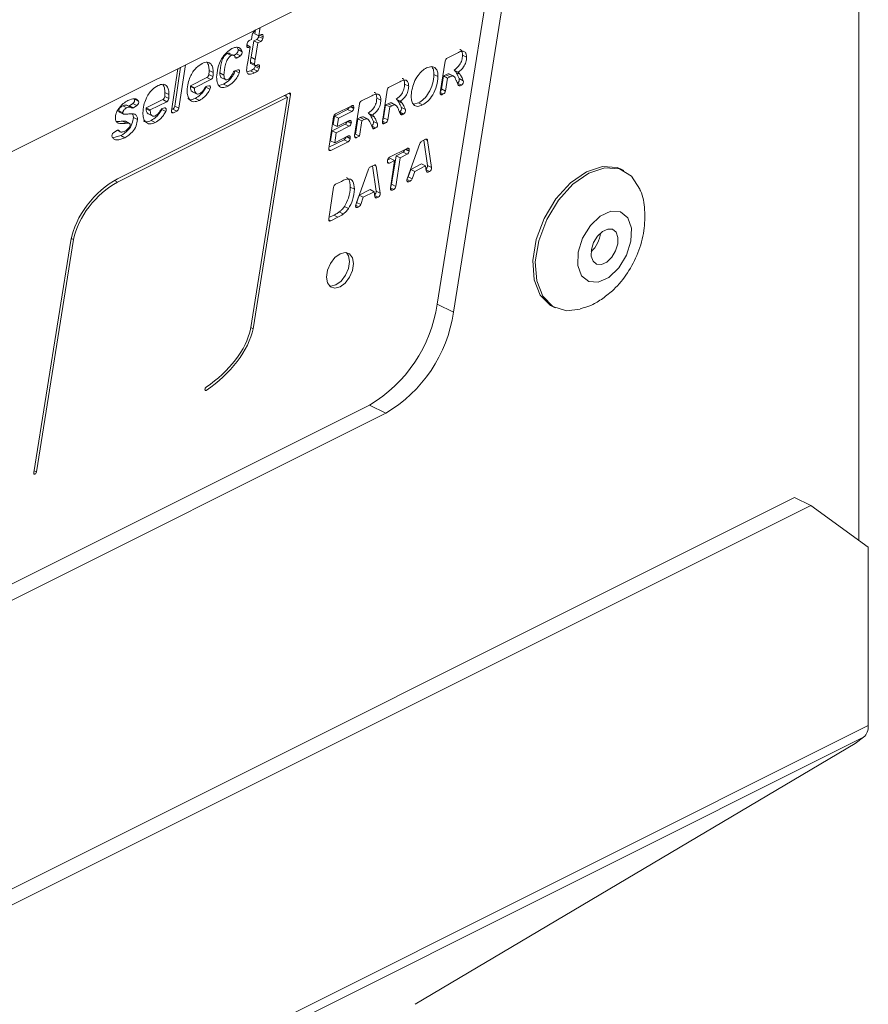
# Model space of a CAD drawing. Header units: millimetres. Extents: x -219 to 1361, y -849 to 661.
# Tile 46 of 73: x 603 to 647, y -372 to -320. Entities that reach past the tile are written whole.
import ezdxf

# ---------------------------------------------------------------- set-up
doc = ezdxf.new("R2010")
doc.units = ezdxf.units.MM

msp = doc.modelspace()

# ---------------------------------------------------------------- linework, layer by layer
at = {"color": 7, "linetype": 'Continuous', "lineweight": 15}
for p, q in [((646.751, -347.394), (646.751, -252.434)), ((626.221, -315.319), (494.631, -381.114)), ((624.774, -335.078), (627.803, -316.11)), ((625.623, -335.502), (628.655, -316.514)), ((615.178, -320.924), (615.297, -320.781)), ((615.302, -320.779), (615.27, -320.977)), ((615.537, -320.743), (615.483, -321.083)), ((614.97, -321.339), (615.088, -321.28)), ((615.088, -321.28), (615.126, -321.036)), ((615.364, -321.275), (615.211, -321.352)), ((615.27, -320.977), (615.483, -321.083)), ((615.576, -321.381), (615.364, -321.275)), ((615.476, -321.08), (615.466, -321.128)), ((615.466, -321.128), (615.678, -321.234)), ((615.483, -321.083), (615.595, -321.027)), ((615.697, -321.14), (615.678, -321.234)), ((614.339, -321.696), (614.396, -321.808)), ((614.396, -321.808), (614.608, -321.914)), ((614.848, -321.581), (614.867, -321.486)), ((614.851, -321.566), (615.029, -321.655)), ((614.901, -322.462), (615.029, -321.655)), ((615.029, -321.655), (614.951, -321.694)), ((615.211, -321.352), (615.074, -322.209)), ((615.211, -321.352), (615.423, -321.458)), ((615.423, -321.458), (615.286, -322.315)), ((615.576, -321.381), (615.423, -321.458)), ((613.824, -322.014), (614.036, -322.12)), ((614.166, -322.107), (613.954, -322.001)), ((614.306, -322.022), (614.165, -322.11)), ((614.518, -322.128), (614.306, -322.022)), ((614.518, -322.128), (614.344, -322.236)), ((615.074, -322.209), (615.286, -322.315)), ((625.291, -322.249), (625.844, -321.973)), ((626.094, -322.102), (626.306, -322.208)), ((610.919, -324.997), (611.255, -322.802)), ((611.399, -322.73), (611.089, -324.751)), ((611.647, -322.606), (611.302, -324.857)), ((614.223, -322.917), (614.382, -322.864)), ((615.034, -322.462), (615.246, -322.568)), ((615.064, -322.531), (615.276, -322.637)), ((615.408, -322.929), (615.196, -322.823)), ((615.294, -322.641), (615.285, -322.686)), ((615.285, -322.686), (615.497, -322.792)), ((615.512, -322.719), (615.497, -322.792)), ((624.935, -324.051), (625.187, -322.405)), ((625.654, -322.879), (625.866, -322.985)), ((612.769, -323.263), (611.911, -323.692)), ((612.981, -323.369), (612.123, -323.798)), ((612.981, -323.369), (612.769, -323.263)), ((612.874, -323.097), (613.086, -323.203)), ((612.884, -322.896), (613.096, -323.002)), ((613.447, -323.026), (613.659, -323.132)), ((613.535, -323.27), (613.774, -323.39)), ((614.245, -322.92), (614.25, -322.909)), ((614.457, -323.026), (614.245, -322.92)), ((615.046, -322.909), (614.858, -322.96)), ((615.046, -322.909), (615.258, -323.015)), ((624.604, -323.1), (624.816, -323.206)), ((625.103, -323.181), (624.999, -323.859)), ((625.231, -323.117), (625.103, -323.181)), ((625.103, -323.181), (625.315, -323.287)), ((625.315, -323.287), (625.211, -323.965)), ((625.231, -323.117), (625.443, -323.223)), ((625.443, -323.223), (625.315, -323.287)), ((625.387, -323.074), (625.599, -323.18)), ((625.403, -323.085), (625.387, -323.074)), ((625.617, -323.187), (625.405, -323.081)), ((625.761, -322.992), (625.973, -323.098)), ((625.922, -323.321), (626.135, -323.427)), ((611.909, -323.736), (612.121, -323.842)), ((611.911, -323.692), (612.123, -323.798)), ((612.93, -323.875), (612.718, -323.769)), ((612.757, -323.72), (612.872, -323.695)), ((613.641, -323.611), (613.385, -323.678)), ((613.641, -323.611), (613.853, -323.717)), ((622.274, -323.758), (622.827, -323.482)), ((623.076, -323.611), (623.288, -323.717)), ((624.999, -323.859), (625.211, -323.965)), ((626.037, -323.656), (625.825, -323.55)), ((626.037, -323.656), (625.97, -323.689)), ((617.057, -324.075), (608.114, -328.547)), ((608.114, -328.72), (616.97, -324.292)), ((608.988, -324.38), (609.201, -324.486)), ((610.464, -324.415), (609.606, -324.844)), ((610.676, -324.521), (610.464, -324.415)), ((610.569, -324.25), (610.781, -324.356)), ((610.579, -324.049), (610.791, -324.155)), ((612.021, -324.006), (612.26, -324.125)), ((612.167, -324.348), (612.379, -324.454)), ((616.97, -324.292), (615.038, -336.392)), ((615.176, -336.357), (617.127, -324.145)), ((616.97, -324.292), (616.797, -324.206)), ((616.881, -324.248), (616.896, -324.156)), ((620.821, -324.485), (621.374, -324.208)), ((621.623, -324.337), (621.836, -324.443)), ((621.917, -325.56), (622.17, -323.914)), ((622.637, -324.388), (622.849, -324.494)), ((625.107, -324.121), (625.039, -324.155)), ((608.382, -324.735), (608.594, -324.841)), ((608.573, -324.697), (608.786, -324.803)), ((608.598, -324.707), (608.573, -324.697)), ((608.81, -324.813), (608.598, -324.707)), ((608.912, -324.612), (608.731, -324.735)), ((608.731, -324.735), (608.944, -324.841)), ((609.124, -324.718), (608.912, -324.612)), ((609.124, -324.718), (608.944, -324.841)), ((609.604, -324.889), (609.816, -324.995)), ((609.606, -324.844), (609.818, -324.95)), ((610.676, -324.521), (609.818, -324.95)), ((610.625, -325.028), (610.413, -324.922)), ((610.452, -324.873), (610.567, -324.848)), ((610.985, -324.907), (610.928, -324.936)), ((611.198, -325.013), (610.985, -324.907)), ((611.089, -324.751), (611.302, -324.857)), ((620.105, -324.927), (619.416, -325.271)), ((619.48, -325.155), (620.324, -324.733)), ((620.317, -325.033), (620.105, -324.927)), ((620.427, -324.84), (620.42, -324.881)), ((620.464, -326.286), (620.717, -324.641)), ((622.085, -324.69), (621.981, -325.368)), ((622.213, -324.626), (622.085, -324.69)), ((622.085, -324.69), (622.297, -324.796)), ((622.297, -324.796), (622.193, -325.474)), ((622.213, -324.626), (622.425, -324.732)), ((622.425, -324.732), (622.297, -324.796)), ((622.37, -324.582), (622.582, -324.688)), ((622.385, -324.594), (622.37, -324.582)), ((622.6, -324.696), (622.388, -324.59)), ((622.744, -324.5), (622.956, -324.606)), ((622.905, -324.829), (623.117, -324.935)), ((623.793, -324.588), (623.537, -324.658)), ((623.793, -324.588), (624.005, -324.694)), ((608.171, -324.993), (608.383, -325.1)), ((608.21, -325.067), (608.422, -325.173)), ((608.94, -325.341), (609.152, -325.447)), ((609.716, -325.158), (609.955, -325.278)), ((611.198, -325.013), (611.023, -325.101)), ((619.123, -326.957), (619.376, -325.311)), ((619.416, -325.271), (619.348, -325.716)), ((619.416, -325.271), (619.628, -325.377)), ((619.628, -325.377), (619.56, -325.822)), ((620.317, -325.033), (619.628, -325.377)), ((620.632, -325.416), (620.511, -326.207)), ((620.76, -325.352), (620.632, -325.416)), ((620.632, -325.416), (620.844, -325.522)), ((620.76, -325.352), (620.972, -325.458)), ((620.917, -325.309), (621.129, -325.415)), ((620.933, -325.32), (620.917, -325.309)), ((621.147, -325.422), (620.935, -325.316)), ((621.184, -325.114), (621.396, -325.22)), ((621.291, -325.227), (621.503, -325.333)), ((621.981, -325.368), (622.193, -325.474)), ((623.019, -325.165), (622.807, -325.059)), ((623.019, -325.165), (622.953, -325.198)), ((608.363, -325.538), (608.575, -325.644)), ((608.527, -325.546), (608.739, -325.652)), ((609.862, -325.501), (610.074, -325.607)), ((619.974, -325.699), (619.299, -326.037)), ((619.348, -325.716), (619.56, -325.822)), ((620.187, -325.805), (619.511, -326.143)), ((619.56, -325.822), (620.194, -325.505)), ((620.187, -325.805), (619.974, -325.699)), ((620.297, -325.613), (620.29, -325.653)), ((620.844, -325.522), (620.723, -326.313)), ((620.972, -325.458), (620.844, -325.522)), ((621.566, -325.891), (621.354, -325.785)), ((621.452, -325.556), (621.664, -325.662)), ((621.566, -325.891), (621.5, -325.924)), ((622.089, -325.63), (622.021, -325.664)), ((608.276, -326.293), (607.868, -326.409)), ((607.905, -326.139), (608.079, -326.021)), ((608.095, -326.012), (608.253, -326.091)), ((608.276, -326.293), (608.488, -326.399)), ((619.299, -326.037), (619.219, -326.556)), ((619.299, -326.037), (619.511, -326.143)), ((619.511, -326.143), (619.431, -326.662)), ((619.431, -326.662), (620.138, -326.309)), ((620.241, -326.416), (620.234, -326.457)), ((620.511, -326.207), (620.474, -326.225)), ((620.511, -326.207), (620.723, -326.313)), ((620.723, -326.313), (620.568, -326.39)), ((619.919, -326.503), (619.133, -326.896)), ((619.219, -326.556), (619.431, -326.662)), ((620.131, -326.609), (619.227, -327.061)), ((620.131, -326.609), (619.919, -326.503)), ((622.292, -327.421), (623.211, -326.961)), ((623.209, -328.55), (623.877, -326.696)), ((623.971, -326.581), (624.171, -326.482)), ((624.077, -326.528), (624.269, -327.848)), ((624.275, -326.538), (624.482, -327.954)), ((622.344, -327.479), (622.193, -327.555)), ((622.344, -327.479), (622.556, -327.586)), ((622.628, -327.337), (622.399, -328.83)), ((622.841, -327.443), (622.612, -328.936)), ((622.992, -327.155), (622.628, -327.337)), ((622.628, -327.337), (622.841, -327.443)), ((623.204, -327.261), (622.841, -327.443)), ((623.204, -327.261), (622.992, -327.155)), ((623.314, -327.069), (623.307, -327.109)), ((621.289, -327.923), (621.488, -327.823)), ((621.395, -327.869), (621.587, -329.189)), ((621.593, -327.879), (621.799, -329.295)), ((622.182, -327.613), (622.189, -327.573)), ((622.556, -327.586), (622.286, -327.721)), ((622.336, -329.023), (622.556, -327.586)), ((623.959, -327.767), (623.392, -328.051)), ((624.171, -327.873), (623.604, -328.157)), ((623.959, -327.767), (624.171, -327.873)), ((624.206, -328.133), (624.171, -327.873)), ((624.269, -327.848), (624.482, -327.954)), ((620.527, -329.891), (621.195, -328.038)), ((623.392, -328.051), (623.255, -328.437)), ((623.255, -328.437), (623.467, -328.543)), ((623.392, -328.051), (623.604, -328.157)), ((623.604, -328.157), (623.467, -328.543)), ((624.377, -328.158), (624.311, -328.191)), ((634.501, -328.113), (634.37, -328.047)), ((608.114, -328.72), (607.95, -328.638)), ((619.123, -330.629), (619.376, -328.983)), ((619.48, -328.827), (619.779, -328.677)), ((620.245, -328.97), (620.457, -329.076)), ((622.399, -328.83), (622.612, -328.936)), ((623.373, -328.66), (623.302, -328.695)), ((620.709, -329.392), (620.573, -329.778)), ((621.277, -329.108), (620.709, -329.392)), ((620.709, -329.392), (620.921, -329.498)), ((620.921, -329.498), (620.785, -329.884)), ((621.489, -329.214), (620.921, -329.498)), ((621.277, -329.108), (621.489, -329.214)), ((621.524, -329.474), (621.489, -329.214)), ((621.587, -329.189), (621.799, -329.295)), ((621.695, -329.499), (621.629, -329.532)), ((622.508, -329.092), (622.439, -329.127)), ((619.935, -329.989), (620.147, -330.095)), ((620.573, -329.778), (620.785, -329.884)), ((620.691, -330.001), (620.62, -330.036)), ((619.389, -330.44), (619.133, -330.568)), ((619.601, -330.546), (619.227, -330.733)), ((619.389, -330.44), (619.601, -330.546)), ((619.671, -330.272), (619.883, -330.378)), ((605.673, -331.762), (603.741, -343.861)), ((603.88, -343.828), (605.815, -331.705)), ((605.815, -331.705), (605.697, -331.646)), ((624.774, -335.078), (625.623, -335.502)), ((630.792, -335.202), (630.923, -335.268)), ((615.176, -336.357), (615.053, -336.296)), ((612.735, -339.573), (612.666, -339.538)), ((487.652, -407.986), (622.095, -340.765)), ((487.799, -407.064), (621.247, -340.34)), ((621.247, -340.34), (622.095, -340.765)), ((643.4, -345.156), (461.305, -436.203)), ((644.248, -345.58), (643.4, -345.156)), ((644.248, -345.58), (462.154, -436.627)), ((647.246, -347.753), (644.248, -345.58)), ((647.246, -357.05), (647.246, -347.753)), ((459.156, -451.095), (647.246, -357.05)), ((458.907, -451.706), (646.998, -357.66)), ((646.56, -357.977), (646.998, -357.66)), ((623.625, -371.58), (646.56, -357.977)), ((623.625, -371.58), (623.625, -371.58))]:
    msp.add_line(p, q, dxfattribs=at)
at = {"color": 8, "linetype": 'Continuous', "lineweight": 15}
for p, q in [((615.537, -320.743), (615.455, -320.702)), ((615.697, -321.14), (615.533, -321.058)), ((614.847, -321.642), (614.951, -321.694)), ((614.219, -322.174), (614.344, -322.236)), ((615.512, -322.719), (615.335, -322.63)), ((625.863, -323.636), (625.97, -323.689)), ((617.127, -324.145), (617.022, -324.093)), ((624.935, -324.103), (625.039, -324.155)), ((625.107, -324.121), (624.937, -324.036)), ((620.224, -324.783), (620.42, -324.881)), ((620.427, -324.84), (620.268, -324.761)), ((610.919, -325.049), (611.023, -325.101)), ((622.846, -325.144), (622.953, -325.198)), ((620.094, -325.555), (620.29, -325.653)), ((620.297, -325.613), (620.138, -325.533)), ((621.393, -325.871), (621.5, -325.924)), ((621.917, -325.612), (622.021, -325.664)), ((622.089, -325.63), (621.92, -325.545)), ((608.184, -326.028), (608.132, -326.002)), ((620.038, -326.359), (620.234, -326.457)), ((620.241, -326.416), (620.082, -326.337)), ((620.464, -326.338), (620.568, -326.39)), ((623.314, -327.069), (623.155, -326.989)), ((624.275, -326.538), (624.167, -326.484)), ((619.123, -327.009), (619.227, -327.061)), ((623.112, -327.011), (623.307, -327.109)), ((621.593, -327.879), (621.484, -327.825)), ((622.182, -327.669), (622.286, -327.721)), ((624.377, -328.158), (624.197, -328.068)), ((624.207, -328.139), (624.311, -328.191)), ((622.508, -329.092), (622.338, -329.008)), ((623.198, -328.643), (623.302, -328.695)), ((623.373, -328.66), (623.202, -328.574)), ((621.695, -329.499), (621.515, -329.409)), ((621.525, -329.48), (621.629, -329.532)), ((622.336, -329.075), (622.439, -329.127)), ((620.516, -329.984), (620.62, -330.036)), ((620.691, -330.001), (620.52, -329.915)), ((619.123, -330.681), (619.227, -330.733)), ((603.88, -343.828), (603.756, -343.766))]:
    msp.add_line(p, q, dxfattribs=at)
at = {"color": 7, "linetype": 'Continuous', "lineweight": 15, "flags": 128}
for points in [[(615.595, -321.027), (615.619, -321.018), (615.642, -321.017), (615.662, -321.023), (615.679, -321.036), (615.692, -321.055), (615.699, -321.08), (615.701, -321.108), (615.697, -321.14)], [(614.951, -321.694), (614.927, -321.703), (614.904, -321.704), (614.883, -321.698), (614.866, -321.685), (614.854, -321.666), (614.847, -321.641), (614.845, -321.612), (614.848, -321.581)], [(614.382, -322.864), (614.408, -322.86), (614.431, -322.864), (614.451, -322.877), (614.465, -322.898), (614.473, -322.925), (614.474, -322.956), (614.469, -322.991), (614.457, -323.026)], [(615.409, -322.605), (615.434, -322.595), (615.457, -322.594), (615.478, -322.6), (615.495, -322.613), (615.508, -322.633), (615.515, -322.658), (615.517, -322.687), (615.512, -322.719)], [(612.718, -323.769), (612.732, -323.734), (612.734, -323.729)], [(612.872, -323.695), (612.897, -323.694), (612.919, -323.702), (612.937, -323.718), (612.948, -323.742), (612.954, -323.771), (612.952, -323.805), (612.944, -323.84), (612.93, -323.875)], [(617.127, -324.145), (617.128, -324.125), (617.126, -324.107), (617.121, -324.092), (617.112, -324.08), (617.101, -324.072), (617.088, -324.068), (617.073, -324.07), (617.057, -324.075)], [(625.039, -324.155), (625.015, -324.163), (624.993, -324.165), (624.973, -324.16), (624.957, -324.148), (624.944, -324.131), (624.936, -324.108), (624.933, -324.081), (624.935, -324.051)], [(610.413, -324.922), (610.427, -324.887), (610.429, -324.881)], [(610.567, -324.848), (610.592, -324.847), (610.614, -324.854), (610.632, -324.871), (610.643, -324.894), (610.649, -324.924), (610.647, -324.957), (610.639, -324.993), (610.625, -325.028)], [(620.324, -324.733), (620.348, -324.724), (620.37, -324.723), (620.39, -324.728), (620.407, -324.74), (620.42, -324.759), (620.427, -324.782), (620.43, -324.81), (620.427, -324.84)], [(611.023, -325.101), (611, -325.109), (610.978, -325.111), (610.958, -325.106), (610.941, -325.094), (610.928, -325.076), (610.92, -325.053), (610.917, -325.026), (610.919, -324.997)], [(620.194, -325.505), (620.217, -325.497), (620.24, -325.495), (620.26, -325.501), (620.277, -325.513), (620.289, -325.531), (620.297, -325.555), (620.3, -325.582), (620.297, -325.613)], [(622.021, -325.664), (621.998, -325.672), (621.976, -325.674), (621.956, -325.669), (621.939, -325.657), (621.926, -325.639), (621.918, -325.616), (621.915, -325.589), (621.917, -325.56)], [(620.138, -326.309), (620.161, -326.3), (620.184, -326.299), (620.204, -326.304), (620.221, -326.316), (620.233, -326.335), (620.241, -326.358), (620.244, -326.386), (620.241, -326.416)], [(620.568, -326.39), (620.545, -326.399), (620.523, -326.4), (620.503, -326.395), (620.486, -326.383), (620.474, -326.366), (620.465, -326.343), (620.462, -326.316), (620.464, -326.286)], [(619.227, -327.061), (619.204, -327.069), (619.182, -327.071), (619.162, -327.066), (619.145, -327.054), (619.132, -327.036), (619.124, -327.013), (619.121, -326.986), (619.123, -326.957)], [(623.211, -326.961), (623.235, -326.953), (623.257, -326.951), (623.277, -326.957), (623.294, -326.969), (623.307, -326.987), (623.314, -327.011), (623.317, -327.039), (623.314, -327.069)], [(622.286, -327.721), (622.262, -327.729), (622.239, -327.731), (622.219, -327.725), (622.203, -327.713), (622.19, -327.695), (622.182, -327.671), (622.179, -327.644), (622.182, -327.613)], [(634.37, -328.047), (634.152, -327.959), (633.388, -327.901), (632.554, -328.174), (631.721, -328.754), (630.965, -329.589), (630.353, -330.605), (629.938, -331.712), (629.758, -332.81), (629.829, -333.804), (630.145, -334.603), (630.677, -335.139), (630.792, -335.202)], [(635.347, -329.114), (635.335, -329.082), (634.906, -328.407), (634.283, -328.024), (633.52, -327.967), (632.685, -328.24), (631.852, -328.82), (631.096, -329.655), (630.484, -330.671), (630.069, -331.777), (629.89, -332.876), (629.961, -333.869), (630.276, -334.669), (630.808, -335.204), (631.51, -335.427), (632.224, -335.347)], [(622.439, -329.127), (622.416, -329.135), (622.394, -329.137), (622.374, -329.132), (622.357, -329.12), (622.345, -329.102), (622.337, -329.079), (622.333, -329.052), (622.336, -329.023)], [(623.302, -328.695), (623.275, -328.704), (623.25, -328.704), (623.228, -328.695), (623.211, -328.677), (623.2, -328.652), (623.196, -328.621), (623.199, -328.586), (623.209, -328.55)], [(620.62, -330.036), (620.593, -330.046), (620.568, -330.046), (620.546, -330.036), (620.529, -330.018), (620.518, -329.993), (620.514, -329.962), (620.517, -329.928), (620.527, -329.891)], [(633.724, -333.682), (634.242, -333.188), (634.646, -332.526), (634.876, -331.797), (634.896, -331.112), (634.704, -330.574), (634.329, -330.267), (633.827, -330.236), (633.276, -330.486), (632.759, -330.98), (632.354, -331.642), (632.124, -332.372), (632.104, -333.057), (632.296, -333.595), (632.671, -333.902), (633.173, -333.933), (633.724, -333.682)], [(619.227, -330.733), (619.204, -330.741), (619.182, -330.743), (619.162, -330.738), (619.145, -330.726), (619.132, -330.708), (619.124, -330.685), (619.121, -330.658), (619.123, -330.629)], [(633.388, -331.285), (633.129, -331.532), (632.927, -331.863), (632.812, -332.228), (632.802, -332.571), (632.898, -332.839), (633.086, -332.993), (633.336, -333.009), (633.612, -332.883), (633.871, -332.636), (634.073, -332.305), (634.188, -331.941), (634.198, -331.598), (634.102, -331.329), (633.914, -331.175), (633.664, -331.16), (633.388, -331.285)], [(620.419, -332.96), (620.365, -332.656), (620.211, -332.451), (619.982, -332.378), (619.711, -332.448), (619.441, -332.649), (619.211, -332.951), (619.058, -333.309), (619.004, -333.667), (619.058, -333.972), (619.211, -334.176), (619.441, -334.249), (619.711, -334.18), (619.982, -333.979), (620.211, -333.676), (620.365, -333.319), (620.419, -332.96)], [(620.206, -332.854), (620.153, -332.55), (620.044, -332.383)], [(619.167, -334.138), (619.229, -334.143), (619.499, -334.074), (619.77, -333.873), (619.999, -333.57), (620.153, -333.212), (620.206, -332.854)], [(612.735, -339.4), (612.708, -339.42), (612.685, -339.45), (612.67, -339.486), (612.665, -339.522), (612.67, -339.552), (612.685, -339.573), (612.708, -339.58), (612.735, -339.573)], [(603.741, -343.861), (603.741, -343.895), (603.751, -343.921), (603.77, -343.936), (603.796, -343.936), (603.823, -343.923), (603.849, -343.898), (603.869, -343.864), (603.88, -343.828)]]:
    msp.add_lwpolyline(points, dxfattribs=at)
at = {"color": 7, "linetype": 'Continuous', "lineweight": 15}
for centre, radius, start, end in [((615.41, -320.716), 0.129, 347.9407, 23.1277), ((615.08, -321.525), 0.216, 120.6308, 169.645), ((615.359, -321.075), 0.236, 140.2696, 170.4978), ((615.254, -321.089), 0.216, 300.6269, 349.6453), ((615.466, -321.196), 0.216, 300.6269, 349.6453), ((614.189, -321.847), 0.21, 303.5989, 10.637), ((614.299, -322.185), 0.0688, 194.7625, 311.2262), ((614.401, -321.953), 0.21, 303.5989, 10.637), ((625.402, -322.436), 0.217, 120.7256, 171.9234), ((615.066, -322.641), 0.223, 305.4974, 348.4569), ((615.278, -322.747), 0.223, 305.4974, 348.4569), ((612.658, -323.076), 0.218, 300.784, 354.3912), ((612.87, -323.182), 0.218, 300.784, 354.3912), ((614.302, -323.096), 0.195, 113.8998, 162.1595), ((625.725, -323.372), 0.204, 299.2961, 14.5496), ((612.813, -323.888), 0.177, 108.4598, 157.4452), ((622.384, -323.945), 0.217, 120.7258, 171.9214), ((624.766, -323.821), 0.235, 320.0943, 350.7306), ((625.934, -323.634), 0.0661, 199.2969, 303.4912), ((625.937, -323.478), 0.204, 299.2961, 14.5496), ((608.804, -324.448), 0.197, 303.4201, 20.2709), ((610.353, -324.228), 0.218, 300.7825, 354.3927), ((610.565, -324.334), 0.218, 300.7825, 354.3927), ((624.996, -323.934), 0.217, 300.7276, 351.9262), ((608.667, -324.644), 0.111, 282.0581, 305.2753), ((608.894, -324.788), 0.073, 224.4226, 312.8419), ((609.016, -324.554), 0.197, 303.4201, 20.2709), ((610.508, -325.041), 0.177, 108.4598, 157.4452), ((610.875, -324.721), 0.217, 300.7249, 351.9237), ((611.087, -324.827), 0.217, 300.7249, 351.9237), ((619.995, -324.742), 0.215, 300.6482, 346.2829), ((620.206, -324.847), 0.217, 300.691, 351.0088), ((620.931, -324.671), 0.217, 120.7254, 171.9254), ((622.707, -324.881), 0.204, 299.2953, 14.5486), ((622.919, -324.987), 0.204, 299.2953, 14.5486), ((619.59, -325.342), 0.217, 120.7254, 171.9254), ((621.749, -325.33), 0.235, 320.0944, 350.7271), ((622.916, -325.143), 0.0661, 199.3016, 303.4911), ((619.865, -325.514), 0.215, 300.6533, 346.2804), ((620.076, -325.619), 0.217, 300.6959, 351.0061), ((621.254, -325.607), 0.204, 299.2968, 14.5506), ((621.464, -325.869), 0.0661, 199.2922, 303.4913), ((621.467, -325.713), 0.204, 299.2968, 14.5506), ((621.979, -325.443), 0.217, 300.7316, 351.9222), ((608.013, -326.303), 0.196, 123.2776, 200.922), ((608.129, -326.073), 0.0719, 39.4183, 133.3799), ((619.809, -326.318), 0.215, 300.6467, 346.2906), ((620.02, -326.423), 0.217, 300.6917, 351.0139), ((624.207, -326.539), 0.0683, 1.3223, 122.1216), ((624.075, -326.762), 0.208, 120.073, 161.762), ((622.403, -327.607), 0.217, 120.6945, 171.0111), ((622.882, -326.97), 0.215, 300.6462, 346.2885), ((623.094, -327.075), 0.217, 300.6902, 351.0154), ((621.393, -328.103), 0.208, 120.0733, 161.7598), ((621.525, -327.881), 0.0683, 1.326, 122.1179), ((624.053, -327.867), 0.217, 309.9616, 4.959), ((624.269, -327.973), 0.214, 300.4387, 5.1475), ((623.026, -328.356), 0.243, 328.4159, 340.5234), ((624.274, -328.133), 0.0685, 180.3048, 301.98), ((619.59, -329.014), 0.217, 120.7259, 171.9228), ((622.167, -328.792), 0.235, 320.0946, 350.7219), ((622.397, -328.906), 0.217, 300.7254, 351.9211), ((623.269, -328.479), 0.209, 300.1032, 342.1439), ((621.371, -329.208), 0.217, 309.956, 4.9668), ((621.592, -329.474), 0.0685, 180.3102, 301.9746), ((621.586, -329.315), 0.214, 300.4368, 5.1494), ((620.344, -329.697), 0.243, 328.4159, 340.5234), ((620.587, -329.82), 0.209, 300.1017, 342.1454), ((631.765, -331.217), 1.526, 312.5531, 354.3168), ((617.481, -334.003), 7.372, 300.7159, 351.613), ((618.33, -334.427), 7.372, 300.7159, 351.613), ((646.516, -357.108), 0.732, 311.1081, 4.5959)]:
    msp.add_arc(centre, radius, start, end, dxfattribs=at)
for centre, major_axis, ratio, start_param, end_param in [((608.17, -330.995), (2.051, 2.493), 0.60511, 0.958656, 2.311829), ((608.17, -330.995), (1.96, 2.315), 0.602157, 0.97589, 2.319102), ((612.073, -337.483), (2.841, 2.491), 0.54657, 4.4774, 5.66334), ((612.073, -337.483), (2.737, 2.326), 0.537567, 4.505784, 5.683687)]:
    msp.add_ellipse(centre, major_axis=major_axis, ratio=ratio, start_param=start_param, end_param=end_param, dxfattribs=at)
for points, knots in [([(613.275, -323.25), (613.287, -323.091), (613.31, -322.773), (613.501, -322.303), (613.778, -321.943), (613.974, -321.819), (614.073, -321.756)], [0, 0, 0, 0, 0.280441, 0.559678, 0.779852, 1, 1, 1, 1]), ([(614.073, -321.756), (614.137, -321.729), (614.265, -321.673), (614.43, -321.687), (614.55, -321.771), (614.589, -321.866), (614.608, -321.914)], [0, 0, 0, 0, 0.2803913, 0.559881, 0.7799421, 1, 1, 1, 1]), ([(625.963, -321.808), (625.974, -321.809), (626.03, -321.812), (626.08, -321.928), (626.089, -322.044), (626.094, -322.102)], [0, 0, 0, 0, 0.0997424, 0.5491288, 1, 1, 1, 1]), ([(613.824, -322.014), (613.789, -322.037), (613.719, -322.084), (613.604, -322.249), (613.478, -322.578), (613.459, -322.846), (613.447, -323.026)], [0, 0, 0, 0, 0.124949, 0.250283, 0.499709, 1, 1, 1, 1]), ([(614.036, -322.12), (614.001, -322.143), (613.931, -322.19), (613.816, -322.355), (613.69, -322.684), (613.671, -322.952), (613.659, -323.132)], [0, 0, 0, 0, 0.124949, 0.250283, 0.499709, 1, 1, 1, 1]), ([(613.952, -322.005), (613.946, -322.001), (613.914, -321.976), (613.865, -321.996), (613.824, -322.014)], [0, 0, 0, 0, 0.163897, 1, 1, 1, 1]), ([(614.232, -322.202), (614.223, -322.178), (614.205, -322.131), (614.14, -322.084), (614.076, -322.106), (614.036, -322.12)], [0, 0, 0, 0, 0.281452, 0.561972, 1, 1, 1, 1]), ([(615.074, -322.209), (615.065, -322.256), (615.05, -322.341), (615.039, -322.425), (615.034, -322.462)], [0, 0, 0, 0, 0.560179, 1, 1, 1, 1]), ([(615.286, -322.315), (615.278, -322.362), (615.262, -322.447), (615.251, -322.531), (615.246, -322.568)], [0, 0, 0, 0, 0.560179, 1, 1, 1, 1]), ([(626.094, -322.102), (626.088, -322.186), (626.076, -322.352), (625.926, -322.671), (625.757, -322.8), (625.654, -322.879)], [0, 0, 0, 0, 0.280898, 0.560892, 1, 1, 1, 1]), ([(625.844, -321.973), (625.908, -321.942), (626.036, -321.88), (626.208, -321.889), (626.295, -322.028), (626.302, -322.148), (626.306, -322.208)], [0, 0, 0, 0, 0.281728, 0.559285, 0.779279, 1, 1, 1, 1]), ([(626.306, -322.208), (626.3, -322.292), (626.288, -322.458), (626.138, -322.777), (625.969, -322.906), (625.866, -322.985)], [0, 0, 0, 0, 0.280898, 0.560892, 1, 1, 1, 1]), ([(611.9, -323.226), (611.943, -323.139), (612.03, -322.966), (612.244, -322.702), (612.421, -322.594), (612.528, -322.529)], [0, 0, 0, 0, 0.280475, 0.560763, 1, 1, 1, 1]), ([(612.528, -322.529), (612.618, -322.494), (612.796, -322.425), (612.994, -322.536), (613.085, -322.751), (613.092, -322.918), (613.096, -323.002)], [0, 0, 0, 0, 0.2798344, 0.558589, 0.7789432, 1, 1, 1, 1]), ([(612.778, -322.465), (612.81, -322.524), (612.876, -322.642), (612.881, -322.811), (612.884, -322.896)], [0, 0, 0, 0, 0.496163, 1, 1, 1, 1]), ([(614.837, -322.869), (614.846, -322.794), (614.862, -322.659), (614.889, -322.522), (614.901, -322.462)], [0, 0, 0, 0, 0.559677, 1, 1, 1, 1]), ([(615.258, -323.015), (615.158, -323.06), (615.034, -323.116), (614.914, -323.074), (614.852, -323.011), (614.843, -322.926), (614.837, -322.869)], [0, 0, 0, 0, 0.499462, 0.625161, 0.750764, 1, 1, 1, 1]), ([(615.034, -322.462), (615.036, -322.483), (615.039, -322.514), (615.058, -322.527), (615.064, -322.531)], [0, 0, 0, 0, 0.672623, 1, 1, 1, 1]), ([(615.196, -322.823), (615.168, -322.84), (615.118, -322.871), (615.068, -322.897), (615.046, -322.909)], [0, 0, 0, 0, 0.5596701, 1, 1, 1, 1]), ([(615.246, -322.568), (615.248, -322.588), (615.252, -322.619), (615.276, -322.639), (615.322, -322.647), (615.367, -322.626), (615.402, -322.608)], [0, 0, 0, 0, 0.248461, 0.3738, 0.499425, 1, 1, 1, 1]), ([(615.402, -322.608), (615.403, -322.608), (615.406, -322.606), (615.408, -322.605), (615.409, -322.605)], [0, 0, 0, 0, 0.5593439, 1, 1, 1, 1]), ([(623.457, -323.916), (623.489, -323.783), (623.554, -323.517), (623.751, -323.163), (623.985, -322.9), (624.142, -322.808), (624.222, -322.761)], [0, 0, 0, 0, 0.280272, 0.55969, 0.779749, 1, 1, 1, 1]), ([(624.222, -322.761), (624.311, -322.727), (624.491, -322.657), (624.694, -322.754), (624.802, -322.955), (624.811, -323.122), (624.816, -323.206)], [0, 0, 0, 0, 0.279957, 0.559039, 0.779241, 1, 1, 1, 1]), ([(624.488, -322.694), (624.522, -322.745), (624.594, -322.851), (624.6, -323.015), (624.604, -323.1)], [0, 0, 0, 0, 0.47789, 1, 1, 1, 1]), ([(625.654, -322.879), (625.677, -322.896), (625.717, -322.927), (625.748, -322.972), (625.761, -322.992)], [0, 0, 0, 0, 0.559798, 1, 1, 1, 1]), ([(611.738, -323.952), (611.746, -323.819), (611.761, -323.581), (611.857, -323.334), (611.9, -323.226)], [0, 0, 0, 0, 0.559652, 1, 1, 1, 1]), ([(612.884, -322.896), (612.883, -322.933), (612.883, -322.999), (612.877, -323.067), (612.874, -323.097)], [0, 0, 0, 0, 0.559968, 1, 1, 1, 1]), ([(613.096, -323.002), (613.096, -323.039), (613.095, -323.105), (613.089, -323.173), (613.086, -323.203)], [0, 0, 0, 0, 0.559968, 1, 1, 1, 1]), ([(613.853, -323.717), (613.763, -323.752), (613.583, -323.822), (613.382, -323.716), (613.287, -323.503), (613.279, -323.334), (613.275, -323.25)], [0, 0, 0, 0, 0.279963, 0.558697, 0.77901, 1, 1, 1, 1]), ([(613.447, -323.026), (613.449, -323.068), (613.453, -323.151), (613.485, -323.242), (613.526, -323.259), (613.538, -323.265)], [0, 0, 0, 0, 0.409776, 0.817859, 1, 1, 1, 1]), ([(614.245, -322.92), (614.205, -323.005), (614.124, -323.176), (613.917, -323.438), (613.746, -323.545), (613.641, -323.611)], [0, 0, 0, 0, 0.280465, 0.560905, 1, 1, 1, 1]), ([(613.659, -323.132), (613.661, -323.174), (613.664, -323.26), (613.704, -323.353), (613.774, -323.397), (613.83, -323.379), (613.858, -323.369)], [0, 0, 0, 0, 0.280982, 0.560802, 0.780635, 1, 1, 1, 1]), ([(614.457, -323.026), (614.417, -323.111), (614.336, -323.282), (614.129, -323.544), (613.958, -323.651), (613.853, -323.717)], [0, 0, 0, 0, 0.280465, 0.560905, 1, 1, 1, 1]), ([(613.858, -323.369), (613.888, -323.35), (613.948, -323.312), (614.044, -323.197), (614.089, -323.097), (614.116, -323.036)], [0, 0, 0, 0, 0.280179, 0.560736, 1, 1, 1, 1]), ([(615.408, -322.929), (615.38, -322.946), (615.33, -322.977), (615.28, -323.003), (615.258, -323.015)], [0, 0, 0, 0, 0.5596701, 1, 1, 1, 1]), ([(622.827, -323.482), (622.891, -323.45), (623.019, -323.388), (623.191, -323.398), (623.277, -323.537), (623.285, -323.657), (623.288, -323.717)], [0, 0, 0, 0, 0.281728, 0.559285, 0.779279, 1, 1, 1, 1]), ([(622.946, -323.317), (622.956, -323.317), (623.012, -323.321), (623.063, -323.437), (623.072, -323.553), (623.076, -323.611)], [0, 0, 0, 0, 0.099755, 0.549135, 1, 1, 1, 1]), ([(624.604, -323.1), (624.589, -323.26), (624.56, -323.579), (624.363, -324.045), (624.088, -324.406), (623.892, -324.528), (623.793, -324.588)], [0, 0, 0, 0, 0.280058, 0.559797, 0.77981, 1, 1, 1, 1]), ([(624.816, -323.206), (624.801, -323.366), (624.772, -323.686), (624.575, -324.151), (624.3, -324.513), (624.104, -324.634), (624.005, -324.694)], [0, 0, 0, 0, 0.280058, 0.559797, 0.77981, 1, 1, 1, 1]), ([(625.387, -323.074), (625.359, -323.075), (625.308, -323.078), (625.254, -323.105), (625.231, -323.117)], [0, 0, 0, 0, 0.5581448, 1, 1, 1, 1]), ([(625.599, -323.18), (625.571, -323.181), (625.52, -323.184), (625.466, -323.211), (625.443, -323.223)], [0, 0, 0, 0, 0.5581448, 1, 1, 1, 1]), ([(625.737, -323.34), (625.718, -323.301), (625.684, -323.23), (625.625, -323.195), (625.599, -323.18)], [0, 0, 0, 0, 0.560887, 1, 1, 1, 1]), ([(625.872, -323.656), (625.847, -323.596), (625.805, -323.489), (625.757, -323.386), (625.737, -323.34)], [0, 0, 0, 0, 0.5599738, 1, 1, 1, 1]), ([(625.761, -322.992), (625.794, -323.05), (625.852, -323.155), (625.901, -323.27), (625.922, -323.321)], [0, 0, 0, 0, 0.559941, 1, 1, 1, 1]), ([(625.866, -322.985), (625.889, -323.002), (625.929, -323.033), (625.96, -323.078), (625.973, -323.098)], [0, 0, 0, 0, 0.559798, 1, 1, 1, 1]), ([(625.973, -323.098), (626.006, -323.156), (626.065, -323.261), (626.113, -323.376), (626.135, -323.427)], [0, 0, 0, 0, 0.559941, 1, 1, 1, 1]), ([(609.595, -324.378), (609.638, -324.291), (609.725, -324.118), (609.939, -323.854), (610.116, -323.747), (610.223, -323.681)], [0, 0, 0, 0, 0.280478, 0.560757, 1, 1, 1, 1]), ([(610.223, -323.681), (610.313, -323.647), (610.491, -323.578), (610.689, -323.688), (610.78, -323.904), (610.787, -324.071), (610.791, -324.155)], [0, 0, 0, 0, 0.2798344, 0.558589, 0.7789432, 1, 1, 1, 1]), ([(610.473, -323.617), (610.505, -323.676), (610.571, -323.795), (610.576, -323.963), (610.579, -324.049)], [0, 0, 0, 0, 0.496163, 1, 1, 1, 1]), ([(611.911, -323.692), (611.91, -323.7), (611.909, -323.715), (611.909, -323.73), (611.909, -323.736)], [0, 0, 0, 0, 0.560105, 1, 1, 1, 1]), ([(611.909, -323.736), (611.913, -323.788), (611.92, -323.891), (611.968, -323.984), (612.014, -323.997), (612.024, -324)], [0, 0, 0, 0, 0.443704, 0.885703, 1, 1, 1, 1]), ([(612.123, -323.798), (612.122, -323.806), (612.121, -323.821), (612.121, -323.836), (612.121, -323.842)], [0, 0, 0, 0, 0.560105, 1, 1, 1, 1]), ([(612.121, -323.842), (612.124, -323.895), (612.131, -324), (612.196, -324.1), (612.29, -324.139), (612.359, -324.114), (612.394, -324.101)], [0, 0, 0, 0, 0.280591, 0.560105, 0.780186, 1, 1, 1, 1]), ([(612.718, -323.769), (612.678, -323.841), (612.597, -323.985), (612.408, -324.199), (612.258, -324.292), (612.167, -324.348)], [0, 0, 0, 0, 0.280292, 0.560638, 1, 1, 1, 1]), ([(612.93, -323.875), (612.89, -323.947), (612.809, -324.091), (612.621, -324.306), (612.47, -324.398), (612.379, -324.454)], [0, 0, 0, 0, 0.280292, 0.560638, 1, 1, 1, 1]), ([(612.394, -324.101), (612.45, -324.065), (612.551, -323.999), (612.619, -323.875), (612.649, -323.82)], [0, 0, 0, 0, 0.558722, 1, 1, 1, 1]), ([(623.076, -323.611), (623.07, -323.694), (623.058, -323.861), (622.908, -324.179), (622.74, -324.309), (622.637, -324.388)], [0, 0, 0, 0, 0.280899, 0.560898, 1, 1, 1, 1]), ([(623.288, -323.717), (623.282, -323.8), (623.27, -323.967), (623.12, -324.285), (622.952, -324.415), (622.849, -324.494)], [0, 0, 0, 0, 0.280899, 0.560898, 1, 1, 1, 1]), ([(608.654, -324.466), (608.773, -324.414), (608.938, -324.342), (609.119, -324.389), (609.174, -324.454), (609.201, -324.486)], [0, 0, 0, 0, 0.559231, 0.779635, 1, 1, 1, 1]), ([(609.433, -325.105), (609.441, -324.971), (609.456, -324.733), (609.552, -324.487), (609.595, -324.378)], [0, 0, 0, 0, 0.559647, 1, 1, 1, 1]), ([(610.579, -324.049), (610.578, -324.085), (610.578, -324.151), (610.572, -324.22), (610.569, -324.25)], [0, 0, 0, 0, 0.559964, 1, 1, 1, 1]), ([(610.791, -324.155), (610.79, -324.192), (610.79, -324.257), (610.784, -324.326), (610.781, -324.356)], [0, 0, 0, 0, 0.559964, 1, 1, 1, 1]), ([(612.379, -324.454), (612.281, -324.491), (612.085, -324.565), (611.867, -324.449), (611.753, -324.227), (611.743, -324.044), (611.738, -323.952)], [0, 0, 0, 0, 0.279808, 0.558945, 0.779174, 1, 1, 1, 1]), ([(612.167, -324.348), (612.065, -324.392), (611.913, -324.459), (611.804, -324.388), (611.768, -324.364)], [0, 0, 0, 0, 0.663139, 1, 1, 1, 1]), ([(621.623, -324.337), (621.617, -324.421), (621.605, -324.588), (621.455, -324.906), (621.287, -325.035), (621.184, -325.114)], [0, 0, 0, 0, 0.280897, 0.560886, 1, 1, 1, 1]), ([(621.374, -324.208), (621.438, -324.177), (621.566, -324.115), (621.738, -324.124), (621.824, -324.263), (621.832, -324.383), (621.836, -324.443)], [0, 0, 0, 0, 0.281728, 0.559285, 0.779279, 1, 1, 1, 1]), ([(621.493, -324.043), (621.503, -324.044), (621.56, -324.047), (621.61, -324.163), (621.619, -324.279), (621.623, -324.337)], [0, 0, 0, 0, 0.09973, 0.549122, 1, 1, 1, 1]), ([(622.637, -324.388), (622.659, -324.405), (622.7, -324.435), (622.73, -324.481), (622.744, -324.5)], [0, 0, 0, 0, 0.559788, 1, 1, 1, 1]), ([(623.419, -324.265), (623.421, -324.201), (623.426, -324.088), (623.447, -323.968), (623.457, -323.916)], [0, 0, 0, 0, 0.559868, 1, 1, 1, 1]), ([(624.005, -324.694), (623.917, -324.729), (623.742, -324.798), (623.54, -324.706), (623.438, -324.507), (623.425, -324.346), (623.419, -324.265)], [0, 0, 0, 0, 0.279989, 0.559181, 0.779304, 1, 1, 1, 1]), ([(608.126, -324.941), (608.216, -324.824), (608.378, -324.614), (608.569, -324.511), (608.654, -324.466)], [0, 0, 0, 0, 0.557603, 1, 1, 1, 1]), ([(608.382, -324.735), (608.335, -324.76), (608.266, -324.797), (608.2, -324.89), (608.175, -324.95), (608.173, -324.979), (608.171, -324.993)], [0, 0, 0, 0, 0.499635, 0.749188, 0.87479, 1, 1, 1, 1]), ([(608.573, -324.697), (608.539, -324.695), (608.478, -324.691), (608.411, -324.721), (608.382, -324.735)], [0, 0, 0, 0, 0.559483, 1, 1, 1, 1]), ([(608.594, -324.841), (608.547, -324.866), (608.478, -324.903), (608.412, -324.996), (608.387, -325.056), (608.385, -325.085), (608.383, -325.1)], [0, 0, 0, 0, 0.499635, 0.749188, 0.87479, 1, 1, 1, 1]), ([(608.786, -324.803), (608.751, -324.801), (608.69, -324.797), (608.623, -324.827), (608.594, -324.841)], [0, 0, 0, 0, 0.559483, 1, 1, 1, 1]), ([(608.842, -324.839), (608.833, -324.83), (608.816, -324.813), (608.795, -324.806), (608.786, -324.803)], [0, 0, 0, 0, 0.559802, 1, 1, 1, 1]), ([(609.606, -324.844), (609.605, -324.853), (609.604, -324.868), (609.604, -324.882), (609.604, -324.889)], [0, 0, 0, 0, 0.560105, 1, 1, 1, 1]), ([(609.604, -324.889), (609.608, -324.94), (609.615, -325.044), (609.663, -325.136), (609.709, -325.15), (609.719, -325.153)], [0, 0, 0, 0, 0.443704, 0.885703, 1, 1, 1, 1]), ([(610.413, -324.922), (610.373, -324.994), (610.292, -325.137), (610.103, -325.352), (609.953, -325.444), (609.862, -325.501)], [0, 0, 0, 0, 0.280279, 0.560639, 1, 1, 1, 1]), ([(621.836, -324.443), (621.83, -324.527), (621.817, -324.694), (621.667, -325.012), (621.499, -325.141), (621.396, -325.22)], [0, 0, 0, 0, 0.280897, 0.560886, 1, 1, 1, 1]), ([(622.37, -324.582), (622.341, -324.584), (622.291, -324.587), (622.237, -324.614), (622.213, -324.626)], [0, 0, 0, 0, 0.5581632, 1, 1, 1, 1]), ([(622.582, -324.688), (622.553, -324.69), (622.503, -324.693), (622.449, -324.72), (622.425, -324.732)], [0, 0, 0, 0, 0.5581632, 1, 1, 1, 1]), ([(622.719, -324.849), (622.7, -324.81), (622.666, -324.739), (622.608, -324.704), (622.582, -324.688)], [0, 0, 0, 0, 0.560873, 1, 1, 1, 1]), ([(622.854, -325.165), (622.83, -325.105), (622.787, -324.997), (622.74, -324.894), (622.719, -324.849)], [0, 0, 0, 0, 0.5599738, 1, 1, 1, 1]), ([(622.744, -324.5), (622.776, -324.559), (622.835, -324.663), (622.884, -324.779), (622.905, -324.829)], [0, 0, 0, 0, 0.559932, 1, 1, 1, 1]), ([(622.849, -324.494), (622.871, -324.511), (622.912, -324.542), (622.942, -324.587), (622.956, -324.606)], [0, 0, 0, 0, 0.559788, 1, 1, 1, 1]), ([(622.956, -324.606), (622.989, -324.665), (623.047, -324.769), (623.096, -324.885), (623.117, -324.935)], [0, 0, 0, 0, 0.559932, 1, 1, 1, 1]), ([(607.999, -325.366), (608.006, -325.285), (608.019, -325.142), (608.094, -325.002), (608.126, -324.941)], [0, 0, 0, 0, 0.559041, 1, 1, 1, 1]), ([(608.132, -325.639), (608.09, -325.607), (608.013, -325.55), (608.003, -325.422), (607.999, -325.366)], [0, 0, 0, 0, 0.558803, 1, 1, 1, 1]), ([(608.171, -324.993), (608.172, -325.005), (608.174, -325.028), (608.188, -325.054), (608.204, -325.061), (608.211, -325.065)], [0, 0, 0, 0, 0.336928, 0.675358, 1, 1, 1, 1]), ([(608.94, -325.341), (608.924, -325.454), (608.891, -325.683), (608.64, -326.073), (608.414, -326.21), (608.276, -326.293)], [0, 0, 0, 0, 0.27894, 0.559577, 1, 1, 1, 1]), ([(608.383, -325.1), (608.384, -325.111), (608.386, -325.135), (608.404, -325.164), (608.424, -325.173), (608.436, -325.179)], [0, 0, 0, 0, 0.279805, 0.560857, 1, 1, 1, 1]), ([(608.436, -325.179), (608.475, -325.179), (608.545, -325.18), (608.617, -325.17), (608.649, -325.166)], [0, 0, 0, 0, 0.559568, 1, 1, 1, 1]), ([(609.152, -325.447), (609.136, -325.56), (609.104, -325.789), (608.852, -326.179), (608.626, -326.316), (608.488, -326.399)], [0, 0, 0, 0, 0.27894, 0.559577, 1, 1, 1, 1]), ([(608.649, -325.166), (608.722, -325.156), (608.853, -325.138), (608.969, -325.167), (609.02, -325.18)], [0, 0, 0, 0, 0.560691, 1, 1, 1, 1]), ([(608.88, -325.153), (608.892, -325.164), (608.934, -325.203), (608.937, -325.283), (608.94, -325.341)], [0, 0, 0, 0, 0.285928, 1, 1, 1, 1]), ([(609.02, -325.18), (609.062, -325.212), (609.136, -325.268), (609.147, -325.392), (609.152, -325.447)], [0, 0, 0, 0, 0.5595839, 1, 1, 1, 1]), ([(610.074, -325.607), (609.976, -325.644), (609.78, -325.718), (609.562, -325.602), (609.448, -325.38), (609.438, -325.197), (609.433, -325.105)], [0, 0, 0, 0, 0.2798, 0.558938, 0.779173, 1, 1, 1, 1]), ([(609.818, -324.95), (609.817, -324.959), (609.816, -324.974), (609.816, -324.988), (609.816, -324.995)], [0, 0, 0, 0, 0.560105, 1, 1, 1, 1]), ([(609.816, -324.995), (609.819, -325.048), (609.826, -325.153), (609.891, -325.253), (609.985, -325.292), (610.054, -325.267), (610.089, -325.254)], [0, 0, 0, 0, 0.280593, 0.560107, 0.780208, 1, 1, 1, 1]), ([(610.625, -325.028), (610.585, -325.1), (610.504, -325.243), (610.316, -325.458), (610.165, -325.55), (610.074, -325.607)], [0, 0, 0, 0, 0.280279, 0.560639, 1, 1, 1, 1]), ([(610.089, -325.254), (610.145, -325.217), (610.246, -325.152), (610.314, -325.028), (610.344, -324.973)], [0, 0, 0, 0, 0.558752, 1, 1, 1, 1]), ([(620.917, -325.309), (620.889, -325.31), (620.838, -325.313), (620.784, -325.34), (620.76, -325.352)], [0, 0, 0, 0, 0.5581265, 1, 1, 1, 1]), ([(621.129, -325.415), (621.101, -325.416), (621.05, -325.419), (620.996, -325.446), (620.972, -325.458)], [0, 0, 0, 0, 0.5581265, 1, 1, 1, 1]), ([(621.266, -325.576), (621.247, -325.536), (621.213, -325.466), (621.155, -325.43), (621.129, -325.415)], [0, 0, 0, 0, 0.560901, 1, 1, 1, 1]), ([(621.184, -325.114), (621.206, -325.131), (621.247, -325.162), (621.277, -325.207), (621.291, -325.227)], [0, 0, 0, 0, 0.559788, 1, 1, 1, 1]), ([(621.291, -325.227), (621.324, -325.285), (621.382, -325.39), (621.431, -325.505), (621.452, -325.556)], [0, 0, 0, 0, 0.559944, 1, 1, 1, 1]), ([(621.396, -325.22), (621.419, -325.237), (621.459, -325.268), (621.49, -325.313), (621.503, -325.333)], [0, 0, 0, 0, 0.559788, 1, 1, 1, 1]), ([(621.503, -325.333), (621.536, -325.391), (621.594, -325.496), (621.643, -325.611), (621.664, -325.662)], [0, 0, 0, 0, 0.559944, 1, 1, 1, 1]), ([(608.363, -325.538), (608.277, -325.549), (608.169, -325.563), (608.069, -325.55), (608.049, -325.547)], [0, 0, 0, 0, 0.799069, 1, 1, 1, 1]), ([(608.575, -325.644), (608.489, -325.653), (608.336, -325.67), (608.195, -325.648), (608.132, -325.639)], [0, 0, 0, 0, 0.560617, 1, 1, 1, 1]), ([(608.527, -325.546), (608.498, -325.539), (608.446, -325.528), (608.388, -325.535), (608.363, -325.538)], [0, 0, 0, 0, 0.558744, 1, 1, 1, 1]), ([(608.491, -326.053), (608.535, -326.029), (608.613, -325.986), (608.68, -325.906), (608.71, -325.871)], [0, 0, 0, 0, 0.560313, 1, 1, 1, 1]), ([(608.739, -325.652), (608.71, -325.645), (608.658, -325.634), (608.6, -325.641), (608.575, -325.644)], [0, 0, 0, 0, 0.558744, 1, 1, 1, 1]), ([(608.71, -325.871), (608.728, -325.845), (608.759, -325.797), (608.765, -325.746), (608.768, -325.723)], [0, 0, 0, 0, 0.560183, 1, 1, 1, 1]), ([(608.768, -325.723), (608.766, -325.706), (608.763, -325.675), (608.746, -325.659), (608.739, -325.652)], [0, 0, 0, 0, 0.559225, 1, 1, 1, 1]), ([(609.862, -325.501), (609.76, -325.545), (609.608, -325.611), (609.499, -325.54), (609.463, -325.516)], [0, 0, 0, 0, 0.663118, 1, 1, 1, 1]), ([(621.401, -325.891), (621.377, -325.831), (621.334, -325.724), (621.287, -325.621), (621.266, -325.576)], [0, 0, 0, 0, 0.5599738, 1, 1, 1, 1]), ([(608.488, -326.399), (608.345, -326.461), (608.146, -326.547), (607.928, -326.488), (607.863, -326.411), (607.83, -326.373)], [0, 0, 0, 0, 0.559114, 0.779539, 1, 1, 1, 1]), ([(608.184, -326.028), (608.204, -326.051), (608.243, -326.098), (608.352, -326.114), (608.438, -326.076), (608.491, -326.053)], [0, 0, 0, 0, 0.280361, 0.559983, 1, 1, 1, 1]), ([(620.04, -328.479), (620.084, -328.505), (620.223, -328.587), (620.236, -328.815), (620.245, -328.97)], [0, 0, 0, 0, 0.3213049, 1, 1, 1, 1]), ([(619.779, -328.677), (619.818, -328.658), (619.887, -328.623), (619.956, -328.593), (619.986, -328.58)], [0, 0, 0, 0, 0.560026, 1, 1, 1, 1]), ([(620.245, -328.97), (620.23, -329.164), (620.202, -329.509), (620.017, -329.843), (619.935, -329.989)], [0, 0, 0, 0, 0.559593, 1, 1, 1, 1]), ([(619.986, -328.58), (620.064, -328.56), (620.221, -328.519), (620.424, -328.688), (620.445, -328.929), (620.457, -329.076)], [0, 0, 0, 0, 0.280525, 0.560418, 1, 1, 1, 1]), ([(620.457, -329.076), (620.442, -329.27), (620.414, -329.615), (620.229, -329.949), (620.147, -330.095)], [0, 0, 0, 0, 0.559593, 1, 1, 1, 1]), ([(633.406, -334.781), (633.6, -334.631), (634.085, -334.256), (634.73, -333.458), (635.28, -332.408), (635.596, -331.272), (635.612, -330.178), (635.521, -329.452), (635.355, -329.145), (635.349, -329.133)], [0, 0, 0, 0, 0.1168097, 0.2918388, 0.4715648, 0.658015, 0.8310836, 0.9938415, 1, 1, 1, 1]), ([(619.935, -329.989), (619.889, -330.05), (619.807, -330.158), (619.713, -330.237), (619.671, -330.272)], [0, 0, 0, 0, 0.559462, 1, 1, 1, 1]), ([(619.671, -330.272), (619.619, -330.308), (619.525, -330.371), (619.431, -330.419), (619.389, -330.44)], [0, 0, 0, 0, 0.559698, 1, 1, 1, 1]), ([(619.883, -330.378), (619.831, -330.414), (619.737, -330.477), (619.643, -330.525), (619.601, -330.546)], [0, 0, 0, 0, 0.559698, 1, 1, 1, 1]), ([(620.147, -330.095), (620.101, -330.156), (620.02, -330.264), (619.925, -330.343), (619.883, -330.378)], [0, 0, 0, 0, 0.559462, 1, 1, 1, 1]), ([(632.235, -335.317), (632.432, -335.262), (632.848, -335.146), (633.213, -334.907), (633.406, -334.781)], [0, 0, 0, 0, 0.472778, 1, 1, 1, 1])]:
    msp.add_open_spline(points, degree=3, knots=knots, dxfattribs=at)

doc.saveas('drawing.dxf')
